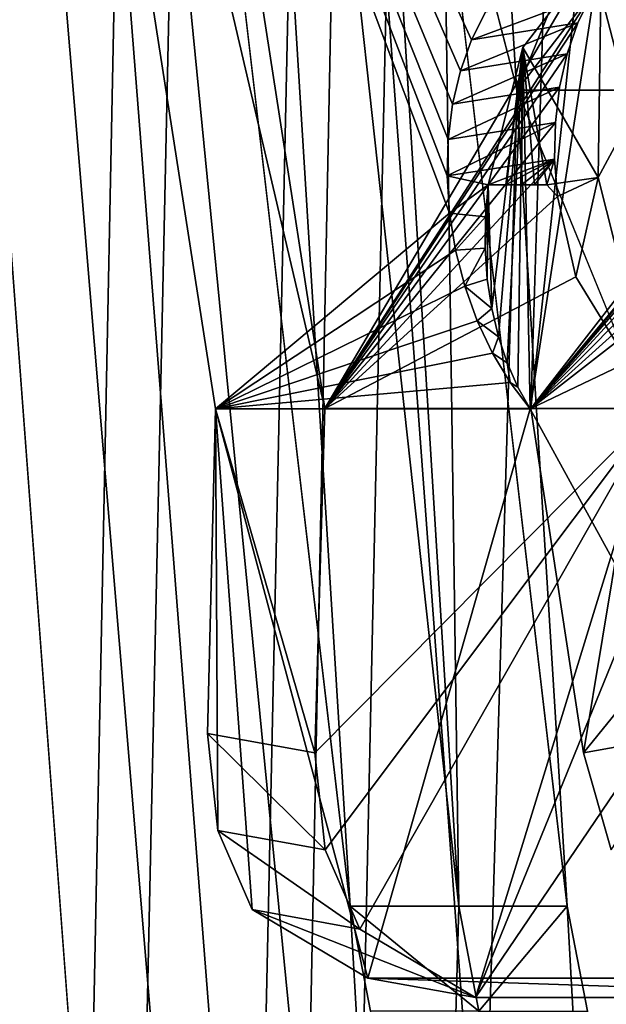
# Model space of a CAD drawing. Header units: inches. Extents: x -6.2 to 6.2, y -0.9 to 12.
# Tile 60 of 88: x -5.895 to -5.757, y 9.776 to 10.006. Entities that reach past the tile are written whole.
import ezdxf

# ---------------------------------------------------------------- set-up
doc = ezdxf.new("R2010")
doc.units = ezdxf.units.IN
doc.header["$LTSCALE"] = 67.329794
doc.header["$MEASUREMENT"] = 0
for name, color, linetype in [('1', 7, 'CONTINUOUS'), ('10', 7, 'CONTINUOUS'), ('137', 7, 'CONTINUOUS'), ('139', 7, 'CONTINUOUS'), ('147', 7, 'CONTINUOUS'), ('148', 7, 'CONTINUOUS'), ('155', 7, 'CONTINUOUS'), ('161', 7, 'CONTINUOUS'), ('162', 7, 'CONTINUOUS'), ('179', 7, 'CONTINUOUS'), ('181', 7, 'CONTINUOUS'), ('184', 7, 'CONTINUOUS'), ('186', 7, 'CONTINUOUS'), ('5', 7, 'CONTINUOUS'), ('529', 7, 'CONTINUOUS'), ('531', 7, 'CONTINUOUS'), ('534', 7, 'CONTINUOUS'), ('536', 7, 'CONTINUOUS'), ('6', 7, 'CONTINUOUS'), ('665', 7, 'CONTINUOUS'), ('667', 7, 'CONTINUOUS'), ('670', 7, 'CONTINUOUS'), ('672', 7, 'CONTINUOUS'), ('675', 7, 'CONTINUOUS'), ('676', 7, 'CONTINUOUS'), ('677', 7, 'CONTINUOUS'), ('680', 7, 'CONTINUOUS'), ('681', 7, 'CONTINUOUS'), ('683', 7, 'CONTINUOUS'), ('689', 7, 'CONTINUOUS'), ('690', 7, 'CONTINUOUS'), ('79', 7, 'CONTINUOUS'), ('80', 7, 'CONTINUOUS')]:
    doc.layers.add(name, color=color, linetype=linetype)

msp = doc.modelspace()

# ---------------------------------------------------------------- linework, layer by layer
at = {"layer": '1', "color": 252, "linetype": 'Continuous', "true_color": 0x8b959c}
for points in [[(-6.07539, 0, 6.02462), (-6.07539, 12, 6.02462), (-5.85015, 1.331, 5.79938), (-6.07539, 0, 6.02462)], [(-5.85015, 1.331, 5.79938), (-6.07539, 12, 6.02462), (-5.85015, 5.831, 5.79938), (-5.85015, 1.331, 5.79938)], [(-5.85015, 5.831, 5.79938), (-6.07539, 12, 6.02462), (-5.59224, 5.831, 5.54147), (-5.85015, 5.831, 5.79938)], [(-5.59224, 5.831, 5.54147), (-6.07539, 12, 6.02462), (-5.81721, 9.79848, 5.76644), (-5.59224, 5.831, 5.54147)], [(-5.81721, 9.79848, 5.76644), (-6.07539, 12, 6.02462), (-5.85015, 10.331, 5.79938), (-5.81721, 9.79848, 5.76644)], [(-5.81247, 9.77391, 5.7617), (-5.59224, 5.831, 5.54147), (-5.81721, 9.79848, 5.76644), (-5.81247, 9.77391, 5.7617)]]:
    msp.add_3dface(points, dxfattribs=at)
at = {"layer": '10', "color": 252, "linetype": 'Continuous', "true_color": 0x8b959c}
for points in [[(-6.05, 0, -6.05), (-6.05, 12, -6.05), (-5.82839, 1.281, -5.82839), (-6.05, 0, -6.05)], [(-5.82839, 1.281, -5.82839), (-6.05, 12, -6.05), (-5.82839, 1.931, -5.82839), (-5.82839, 1.281, -5.82839)], [(-5.82839, 1.931, -5.82839), (-6.05, 12, -6.05), (-5.82839, 5.781, -5.82839), (-5.82839, 1.931, -5.82839)], [(-5.82839, 5.781, -5.82839), (-6.05, 12, -6.05), (-5.82839, 6.431, -5.82839), (-5.82839, 5.781, -5.82839)], [(-5.82839, 6.431, -5.82839), (-6.05, 12, -6.05), (-5.75273, 8.031, -5.75273), (-5.82839, 6.431, -5.82839)], [(-6.05, 12, -6.05), (-5.82839, 10.281, -5.82839), (-5.66735, 8.10072, -5.66735), (-6.05, 12, -6.05)], [(-5.75273, 8.031, -5.75273), (-6.05, 12, -6.05), (-5.72427, 8.10072, -5.72427), (-5.75273, 8.031, -5.75273)], [(-5.72427, 8.10072, -5.72427), (-6.05, 12, -6.05), (-5.66735, 8.10072, -5.66735), (-5.72427, 8.10072, -5.72427)], [(-5.75273, 9.9895, -5.75273), (-5.82839, 10.281, -5.82839), (-5.72427, 10.05922, -5.72427), (-5.75273, 9.9895, -5.75273)], [(-5.82839, 10.281, -5.82839), (-5.75273, 9.9895, -5.75273), (-5.66735, 8.10072, -5.66735), (-5.82839, 10.281, -5.82839)]]:
    msp.add_3dface(points, dxfattribs=at)
at = {"layer": '137', "color": 252, "linetype": 'Continuous', "true_color": 0x8b959c}
for points in [[(-5.7749, 9.915, 5.82316), (-5.69723, 9.915, 5.74549), (-5.76263, 9.83434, 5.82546), (-5.7749, 9.915, 5.82316)], [(-5.76263, 9.83434, 5.82546), (-5.69723, 9.915, 5.74549), (-5.75613, 9.81166, 5.82305), (-5.76263, 9.83434, 5.82546)]]:
    msp.add_3dface(points, dxfattribs=at)
at = {"layer": '139', "color": 252, "linetype": 'Continuous', "true_color": 0x8b959c}
for points in [[(-5.69446, 10.01181, 5.76074), (-5.7749, 9.915, 5.82316), (-5.517, 10.24708, 5.62709), (-5.69446, 10.01181, 5.76074)], [(-5.517, 10.24708, 5.62709), (-5.7749, 9.915, 5.82316), (-5.76453, 10.24708, 5.87462), (-5.517, 10.24708, 5.62709)], [(-5.69887, 10.00527, 5.76394), (-5.7749, 9.915, 5.82316), (-5.69446, 10.01181, 5.76074), (-5.69887, 10.00527, 5.76394)], [(-5.70274, 9.99801, 5.76645), (-5.7749, 9.915, 5.82316), (-5.69887, 10.00527, 5.76394), (-5.70274, 9.99801, 5.76645)], [(-5.70596, 9.99017, 5.76822), (-5.7749, 9.915, 5.82316), (-5.70274, 9.99801, 5.76645), (-5.70596, 9.99017, 5.76822)], [(-5.70849, 9.98188, 5.7692), (-5.7749, 9.915, 5.82316), (-5.70596, 9.99017, 5.76822), (-5.70849, 9.98188, 5.7692)], [(-5.71025, 9.9733, 5.76937), (-5.7749, 9.915, 5.82316), (-5.70849, 9.98188, 5.7692), (-5.71025, 9.9733, 5.76937)], [(-5.71122, 9.9646, 5.76871), (-5.7749, 9.915, 5.82316), (-5.71025, 9.9733, 5.76937), (-5.71122, 9.9646, 5.76871)], [(-5.71044, 9.94578, 5.76443), (-5.7749, 9.915, 5.82316), (-5.71122, 9.9646, 5.76871), (-5.71044, 9.94578, 5.76443)], [(-5.69723, 9.915, 5.74549), (-5.7749, 9.915, 5.82316), (-5.71044, 9.94578, 5.76443), (-5.69723, 9.915, 5.74549)]]:
    msp.add_3dface(points, dxfattribs=at)
at = {"layer": '147', "color": 252, "linetype": 'Continuous', "true_color": 0x8b959c}
for points in [[(-5.7749, 9.915, 5.82316), (-5.76263, 9.83434, 5.82546), (-5.74931, 9.91493, 5.84876), (-5.7749, 9.915, 5.82316)], [(-5.76263, 9.83434, 5.82546), (-5.73745, 9.83888, 5.85064), (-5.74931, 9.91493, 5.84876), (-5.76263, 9.83434, 5.82546)]]:
    msp.add_3dface(points, dxfattribs=at)
at = {"layer": '148', "color": 252, "linetype": 'Continuous', "true_color": 0x8b959c}
msp.add_3dface([(-5.76263, 9.83434, 5.82546), (-5.75613, 9.81166, 5.82305), (-5.73745, 9.83888, 5.85064), (-5.76263, 9.83434, 5.82546)], dxfattribs=at)
at = {"layer": '155', "color": 252, "linetype": 'Continuous', "true_color": 0x8b959c}
for points in [[(-5.76453, 10.24708, 5.87462), (-5.7749, 9.915, 5.82316), (-5.73936, 10.2424, 5.89979), (-5.76453, 10.24708, 5.87462)], [(-5.7749, 9.915, 5.82316), (-5.74931, 9.91493, 5.84876), (-5.73936, 10.2424, 5.89979), (-5.7749, 9.915, 5.82316)]]:
    msp.add_3dface(points, dxfattribs=at)
at = {"layer": '161', "color": 252, "linetype": 'Continuous', "true_color": 0x8b959c}
for points in [[(-5.81247, 9.77391, 5.7617), (-5.81721, 9.79848, 5.76644), (-5.78709, 9.77391, 5.78709), (-5.81247, 9.77391, 5.7617)], [(-5.81721, 9.79848, 5.76644), (-5.79182, 9.79848, 5.79182), (-5.78709, 9.77391, 5.78709), (-5.81721, 9.79848, 5.76644)]]:
    msp.add_3dface(points, dxfattribs=at)
at = {"layer": '162', "color": 252, "linetype": 'Continuous', "true_color": 0x8b959c}
for points in [[(-5.81721, 9.79848, 5.76644), (-5.85015, 10.331, 5.79938), (-5.79182, 9.79848, 5.79182), (-5.81721, 9.79848, 5.76644)], [(-5.85015, 10.331, 5.79938), (-5.82477, 10.331, 5.82477), (-5.79182, 9.79848, 5.79182), (-5.85015, 10.331, 5.79938)]]:
    msp.add_3dface(points, dxfattribs=at)
at = {"layer": '179', "color": 252, "linetype": 'Continuous', "true_color": 0x8b959c}
for points in [[(-6.0034, 0, 6.1266), (-5.9034, 12, 6.1266), (5.9034, 12, 6.1266), (-6.0034, 0, 6.1266)], [(6.0034, 0, 6.1266), (-6.0034, 0, 6.1266), (6.0034, 12, 6.1266), (6.0034, 0, 6.1266)], [(6.0034, 12, 6.1266), (-6.0034, 0, 6.1266), (5.9034, 12, 6.1266), (6.0034, 12, 6.1266)]]:
    msp.add_3dface(points, dxfattribs=at)
at = {"layer": '181', "color": 252, "linetype": 'Continuous', "true_color": 0x8b959c}
for points in [[(-6.00984, 12, 6.06061), (-6.02462, 0, 6.07539), (-5.80301, 10.931, 5.85378), (-6.00984, 12, 6.06061)], [(-5.80301, 10.931, 5.85378), (-6.02462, 0, 6.07539), (-5.80301, 10.281, 5.85378), (-5.80301, 10.931, 5.85378)], [(-6.02462, 0, 6.07539), (-5.72735, 9.9895, 5.77812), (-5.80301, 10.281, 5.85378), (-6.02462, 0, 6.07539)], [(-5.72735, 9.9895, 5.77812), (-5.69888, 10.05922, 5.74965), (-5.80301, 10.281, 5.85378), (-5.72735, 9.9895, 5.77812)], [(-5.72735, 9.9895, 5.77812), (-6.02462, 0, 6.07539), (-5.69888, 9.91978, 5.74965), (-5.72735, 9.9895, 5.77812)], [(-6.02462, 0, 6.07539), (-5.80301, 6.431, 5.85378), (-5.69888, 9.91978, 5.74965), (-6.02462, 0, 6.07539)], [(-5.69888, 9.91978, 5.74965), (-5.80301, 6.431, 5.85378), (-5.64196, 9.91978, 5.69273), (-5.69888, 9.91978, 5.74965)], [(-5.64196, 9.91978, 5.69273), (-5.80301, 6.431, 5.85378), (-5.72735, 8.031, 5.77812), (-5.64196, 9.91978, 5.69273)]]:
    msp.add_3dface(points, dxfattribs=at)
at = {"layer": '184', "color": 252, "linetype": 'Continuous', "true_color": 0x8b959c}
for points in [[(-6.0034, 12, 6.1625), (-6.0034, 0, 6.1625), (6.0034, 0, 6.1625), (-6.0034, 12, 6.1625)], [(-5.9034, 12, 6.1625), (-6.0034, 12, 6.1625), (6.0034, 0, 6.1625), (-5.9034, 12, 6.1625)], [(5.9034, 12, 6.1625), (-5.9034, 12, 6.1625), (6.0034, 0, 6.1625), (5.9034, 12, 6.1625)]]:
    msp.add_3dface(points, dxfattribs=at)
at = {"layer": '186', "color": 252, "linetype": 'Continuous', "true_color": 0x8b959c}
for points in [[(-6.05, 0, 6.05), (-6.05, 12, 6.05), (-5.82839, 1.281, 5.82839), (-6.05, 0, 6.05)], [(-5.82839, 1.281, 5.82839), (-6.05, 12, 6.05), (-5.82839, 1.931, 5.82839), (-5.82839, 1.281, 5.82839)], [(-5.82839, 1.931, 5.82839), (-6.05, 12, 6.05), (-5.82839, 5.781, 5.82839), (-5.82839, 1.931, 5.82839)], [(-5.82839, 5.781, 5.82839), (-6.05, 12, 6.05), (-5.82839, 6.431, 5.82839), (-5.82839, 5.781, 5.82839)], [(-5.82839, 6.431, 5.82839), (-6.05, 12, 6.05), (-5.75273, 8.031, 5.75273), (-5.82839, 6.431, 5.82839)], [(-6.05, 12, 6.05), (-5.82839, 10.281, 5.82839), (-5.66735, 8.10072, 5.66735), (-6.05, 12, 6.05)], [(-5.75273, 8.031, 5.75273), (-6.05, 12, 6.05), (-5.72427, 8.10072, 5.72427), (-5.75273, 8.031, 5.75273)], [(-5.72427, 8.10072, 5.72427), (-6.05, 12, 6.05), (-5.66735, 8.10072, 5.66735), (-5.72427, 8.10072, 5.72427)], [(-5.75273, 9.9895, 5.75273), (-5.82839, 10.281, 5.82839), (-5.72427, 10.05922, 5.72427), (-5.75273, 9.9895, 5.75273)], [(-5.82839, 10.281, 5.82839), (-5.75273, 9.9895, 5.75273), (-5.66735, 8.10072, 5.66735), (-5.82839, 10.281, 5.82839)]]:
    msp.add_3dface(points, dxfattribs=at)
at = {"layer": '5', "color": 252, "linetype": 'Continuous', "true_color": 0x8b959c}
for points in [[(-6.06061, 12, -6.00984), (-6.07539, 0, -6.02462), (-5.85378, 10.931, -5.80301), (-6.06061, 12, -6.00984)], [(-5.85378, 10.931, -5.80301), (-6.07539, 0, -6.02462), (-5.85378, 10.281, -5.80301), (-5.85378, 10.931, -5.80301)], [(-6.07539, 0, -6.02462), (-5.77812, 9.9895, -5.72735), (-5.85378, 10.281, -5.80301), (-6.07539, 0, -6.02462)], [(-5.77812, 9.9895, -5.72735), (-5.74965, 10.05922, -5.69888), (-5.85378, 10.281, -5.80301), (-5.77812, 9.9895, -5.72735)], [(-5.77812, 9.9895, -5.72735), (-6.07539, 0, -6.02462), (-5.74965, 9.91978, -5.69888), (-5.77812, 9.9895, -5.72735)], [(-6.07539, 0, -6.02462), (-5.85378, 6.431, -5.80301), (-5.74965, 9.91978, -5.69888), (-6.07539, 0, -6.02462)], [(-5.74965, 9.91978, -5.69888), (-5.85378, 6.431, -5.80301), (-5.69273, 9.91978, -5.64196), (-5.74965, 9.91978, -5.69888)], [(-5.69273, 9.91978, -5.64196), (-5.85378, 6.431, -5.80301), (-5.77812, 8.031, -5.72735), (-5.69273, 9.91978, -5.64196)], [(-5.74965, 8.10072, -5.69888), (-5.69273, 9.91978, -5.64196), (-5.77812, 8.031, -5.72735), (-5.74965, 8.10072, -5.69888)]]:
    msp.add_3dface(points, dxfattribs=at)
at = {"layer": '529', "color": 252, "linetype": 'Continuous', "true_color": 0x8b959c}
for points in [[(-6.02462, 0, -6.07539), (-6.02462, 12, -6.07539), (-5.79938, 1.331, -5.85015), (-6.02462, 0, -6.07539)], [(-5.79938, 1.331, -5.85015), (-6.02462, 12, -6.07539), (-5.79938, 5.831, -5.85015), (-5.79938, 1.331, -5.85015)], [(-5.79938, 5.831, -5.85015), (-6.02462, 12, -6.07539), (-5.54147, 5.831, -5.59224), (-5.79938, 5.831, -5.85015)], [(-5.54147, 5.831, -5.59224), (-6.02462, 12, -6.07539), (-5.76644, 9.79848, -5.81721), (-5.54147, 5.831, -5.59224)], [(-5.76644, 9.79848, -5.81721), (-6.02462, 12, -6.07539), (-5.79938, 10.331, -5.85015), (-5.76644, 9.79848, -5.81721)], [(-5.7617, 9.77391, -5.81247), (-5.54147, 5.831, -5.59224), (-5.76644, 9.79848, -5.81721), (-5.7617, 9.77391, -5.81247)]]:
    msp.add_3dface(points, dxfattribs=at)
at = {"layer": '531', "color": 252, "linetype": 'Continuous', "true_color": 0x8b959c}
for points in [[(-6.0034, 0, -6.1266), (6.0034, 0, -6.1266), (-6.0034, 12, -6.1266), (-6.0034, 0, -6.1266)], [(-6.0034, 12, -6.1266), (6.0034, 0, -6.1266), (-5.9034, 12, -6.1266), (-6.0034, 12, -6.1266)], [(6.0034, 0, -6.1266), (5.9034, 12, -6.1266), (-5.9034, 12, -6.1266), (6.0034, 0, -6.1266)]]:
    msp.add_3dface(points, dxfattribs=at)
at = {"layer": '534', "color": 252, "linetype": 'Continuous', "true_color": 0x8b959c}
for points in [[(-6.03522, 12, -6.03522), (-6.05, 0, -6.05), (-5.82477, 10.331, -5.82477), (-6.03522, 12, -6.03522)], [(-5.82477, 5.831, -5.82477), (-5.56685, 5.831, -5.56685), (-5.41297, 11.12, -5.41297), (-5.82477, 5.831, -5.82477)], [(-5.82477, 5.831, -5.82477), (-5.41297, 11.12, -5.41297), (-5.5998, 9.79848, -5.5998), (-5.82477, 5.831, -5.82477)], [(-5.82477, 10.331, -5.82477), (-6.05, 0, -6.05), (-5.79182, 9.79848, -5.79182), (-5.82477, 10.331, -5.82477)], [(-5.79182, 9.79848, -5.79182), (-6.05, 0, -6.05), (-5.78709, 9.77391, -5.78709), (-5.79182, 9.79848, -5.79182)], [(-5.60453, 9.77391, -5.60453), (-5.82477, 5.831, -5.82477), (-5.5998, 9.79848, -5.5998), (-5.60453, 9.77391, -5.60453)]]:
    msp.add_3dface(points, dxfattribs=at)
at = {"layer": '536', "color": 252, "linetype": 'Continuous', "true_color": 0x8b959c}
for points in [[(6.0034, 12, -6.1625), (6.0034, 0, -6.1625), (-6.0034, 0, -6.1625), (6.0034, 12, -6.1625)], [(5.9034, 12, -6.1625), (6.0034, 12, -6.1625), (-6.0034, 0, -6.1625), (5.9034, 12, -6.1625)], [(-5.9034, 12, -6.1625), (5.9034, 12, -6.1625), (-6.0034, 0, -6.1625), (-5.9034, 12, -6.1625)]]:
    msp.add_3dface(points, dxfattribs=at)
at = {"layer": '6', "color": 252, "linetype": 'Continuous', "true_color": 0x8b959c}
for points in [[(-6.03522, 12, 6.03522), (-6.05, 0, 6.05), (-5.82477, 10.331, 5.82477), (-6.03522, 12, 6.03522)], [(-5.82477, 5.831, 5.82477), (-5.56685, 5.831, 5.56685), (-5.41297, 11.12, 5.41297), (-5.82477, 5.831, 5.82477)], [(-5.82477, 5.831, 5.82477), (-5.41297, 11.12, 5.41297), (-5.5998, 9.79848, 5.5998), (-5.82477, 5.831, 5.82477)], [(-5.82477, 10.331, 5.82477), (-6.05, 0, 6.05), (-5.79182, 9.79848, 5.79182), (-5.82477, 10.331, 5.82477)], [(-5.79182, 9.79848, 5.79182), (-6.05, 0, 6.05), (-5.78709, 9.77391, 5.78709), (-5.79182, 9.79848, 5.79182)], [(-5.60453, 9.77391, 5.60453), (-5.82477, 5.831, 5.82477), (-5.5998, 9.79848, 5.5998), (-5.60453, 9.77391, 5.60453)]]:
    msp.add_3dface(points, dxfattribs=at)
at = {"layer": '665', "color": 252, "linetype": 'Continuous', "true_color": 0x8b959c}
for points in [[(-5.68908, 10.01984, -5.65976), (-5.69439, 9.915, -5.64613), (-5.78789, 9.77712, -5.71472), (-5.68908, 10.01984, -5.65976)], [(-5.74549, 9.915, -5.69723), (-5.68908, 10.01984, -5.65976), (-5.78789, 9.77712, -5.71472), (-5.74549, 9.915, -5.69723)], [(-5.75918, 9.96904, -5.72069), (-5.73185, 10.01984, -5.70253), (-5.74549, 9.915, -5.69723), (-5.75918, 9.96904, -5.72069)], [(-5.82316, 9.915, -5.7749), (-5.74549, 9.915, -5.69723), (-5.82546, 9.83434, -5.76263), (-5.82316, 9.915, -5.7749)], [(-5.82546, 9.83434, -5.76263), (-5.74549, 9.915, -5.69723), (-5.82305, 9.81166, -5.75613), (-5.82546, 9.83434, -5.76263)], [(-5.82305, 9.81166, -5.75613), (-5.74549, 9.915, -5.69723), (-5.81499, 9.79312, -5.74471), (-5.82305, 9.81166, -5.75613)], [(-5.81499, 9.79312, -5.74471), (-5.74549, 9.915, -5.69723), (-5.78789, 9.77712, -5.71472), (-5.81499, 9.79312, -5.74471)], [(-5.78789, 9.77712, -5.71472), (-5.69439, 9.915, -5.64613), (-5.6769, 9.77712, -5.60373), (-5.78789, 9.77712, -5.71472)]]:
    msp.add_3dface(points, dxfattribs=at)
at = {"layer": '667', "color": 252, "linetype": 'Continuous', "true_color": 0x8b959c}
for points in [[(-5.62709, 10.24708, -5.517), (-5.82316, 9.915, -5.7749), (-5.87462, 10.24708, -5.76453), (-5.62709, 10.24708, -5.517)], [(-5.76074, 10.01181, -5.69446), (-5.82316, 9.915, -5.7749), (-5.62709, 10.24708, -5.517), (-5.76074, 10.01181, -5.69446)], [(-5.76394, 10.00527, -5.69887), (-5.82316, 9.915, -5.7749), (-5.76074, 10.01181, -5.69446), (-5.76394, 10.00527, -5.69887)], [(-5.76645, 9.99801, -5.70274), (-5.82316, 9.915, -5.7749), (-5.76394, 10.00527, -5.69887), (-5.76645, 9.99801, -5.70274)], [(-5.76822, 9.99017, -5.70596), (-5.82316, 9.915, -5.7749), (-5.76645, 9.99801, -5.70274), (-5.76822, 9.99017, -5.70596)], [(-5.7692, 9.98188, -5.70849), (-5.82316, 9.915, -5.7749), (-5.76822, 9.99017, -5.70596), (-5.7692, 9.98188, -5.70849)], [(-5.76937, 9.9733, -5.71025), (-5.82316, 9.915, -5.7749), (-5.7692, 9.98188, -5.70849), (-5.76937, 9.9733, -5.71025)], [(-5.76871, 9.9646, -5.71122), (-5.82316, 9.915, -5.7749), (-5.76937, 9.9733, -5.71025), (-5.76871, 9.9646, -5.71122)], [(-5.76443, 9.94578, -5.71044), (-5.82316, 9.915, -5.7749), (-5.76871, 9.9646, -5.71122), (-5.76443, 9.94578, -5.71044)], [(-5.74549, 9.915, -5.69723), (-5.82316, 9.915, -5.7749), (-5.76443, 9.94578, -5.71044), (-5.74549, 9.915, -5.69723)]]:
    msp.add_3dface(points, dxfattribs=at)
at = {"layer": '670', "color": 252, "linetype": 'Continuous', "true_color": 0x8b959c}
for points in [[(-5.75842, 10.02335, -5.67855), (-5.70208, 9.78167, -5.57855), (-5.73495, 10.03213, -5.65667), (-5.75842, 10.02335, -5.67855)], [(-5.77684, 9.99946, -5.69266), (-5.77507, 9.91493, -5.67561), (-5.75842, 10.02335, -5.67855), (-5.77684, 9.99946, -5.69266)], [(-5.77507, 9.91493, -5.67561), (-5.70208, 9.78167, -5.57855), (-5.75842, 10.02335, -5.67855), (-5.77507, 9.91493, -5.67561)], [(-5.78495, 9.9673, -5.69496), (-5.7841, 9.93835, -5.68888), (-5.77684, 9.99946, -5.69266), (-5.78495, 9.9673, -5.69496)], [(-5.7841, 9.93835, -5.68888), (-5.78254, 9.93176, -5.68613), (-5.77684, 9.99946, -5.69266), (-5.7841, 9.93835, -5.68888)], [(-5.78254, 9.93176, -5.68613), (-5.78049, 9.92563, -5.68297), (-5.77684, 9.99946, -5.69266), (-5.78254, 9.93176, -5.68613)], [(-5.78049, 9.92563, -5.68297), (-5.77798, 9.91999, -5.67944), (-5.77684, 9.99946, -5.69266), (-5.78049, 9.92563, -5.68297)], [(-5.77798, 9.91999, -5.67944), (-5.77507, 9.91493, -5.67561), (-5.77684, 9.99946, -5.69266), (-5.77798, 9.91999, -5.67944)], [(-5.78564, 9.95248, -5.69296), (-5.78514, 9.94528, -5.69117), (-5.78495, 9.9673, -5.69496), (-5.78564, 9.95248, -5.69296)], [(-5.78558, 9.95985, -5.69424), (-5.78564, 9.95248, -5.69296), (-5.78495, 9.9673, -5.69496), (-5.78558, 9.95985, -5.69424)], [(-5.78514, 9.94528, -5.69117), (-5.7841, 9.93835, -5.68888), (-5.78495, 9.9673, -5.69496), (-5.78514, 9.94528, -5.69117)], [(-5.85064, 9.83888, -5.73745), (-5.84823, 9.81621, -5.73095), (-5.84876, 9.91493, -5.74931), (-5.85064, 9.83888, -5.73745)], [(-5.84017, 9.79767, -5.71953), (-5.81307, 9.78167, -5.68954), (-5.84876, 9.91493, -5.74931), (-5.84017, 9.79767, -5.71953)], [(-5.84876, 9.91493, -5.74931), (-5.81307, 9.78167, -5.68954), (-5.77507, 9.91493, -5.67561), (-5.84876, 9.91493, -5.74931)], [(-5.84823, 9.81621, -5.73095), (-5.84017, 9.79767, -5.71953), (-5.84876, 9.91493, -5.74931), (-5.84823, 9.81621, -5.73095)], [(-5.81307, 9.78167, -5.68954), (-5.70208, 9.78167, -5.57855), (-5.77507, 9.91493, -5.67561), (-5.81307, 9.78167, -5.68954)]]:
    msp.add_3dface(points, dxfattribs=at)
at = {"layer": '672', "color": 252, "linetype": 'Continuous', "true_color": 0x8b959c}
for points in [[(-5.89979, 10.2424, -5.73936), (-5.84876, 9.91493, -5.74931), (-5.79397, 9.9607, -5.686), (-5.89979, 10.2424, -5.73936)], [(-5.89979, 10.2424, -5.73936), (-5.64231, 9.91493, -5.54286), (-5.65225, 10.2424, -5.49183), (-5.89979, 10.2424, -5.73936)], [(-5.64231, 9.91493, -5.54286), (-5.89979, 10.2424, -5.73936), (-5.72278, 10.00772, -5.60605), (-5.64231, 9.91493, -5.54286)], [(-5.78557, 10.00772, -5.66884), (-5.89979, 10.2424, -5.73936), (-5.78883, 10.00124, -5.67331), (-5.78557, 10.00772, -5.66884)], [(-5.78883, 10.00124, -5.67331), (-5.89979, 10.2424, -5.73936), (-5.79141, 9.99404, -5.67723), (-5.78883, 10.00124, -5.67331)], [(-5.79141, 9.99404, -5.67723), (-5.89979, 10.2424, -5.73936), (-5.79326, 9.98623, -5.68053), (-5.79141, 9.99404, -5.67723)], [(-5.79326, 9.98623, -5.68053), (-5.89979, 10.2424, -5.73936), (-5.79431, 9.97797, -5.68312), (-5.79326, 9.98623, -5.68053)], [(-5.79431, 9.97797, -5.68312), (-5.89979, 10.2424, -5.73936), (-5.79455, 9.9694, -5.68496), (-5.79431, 9.97797, -5.68312)], [(-5.79455, 9.9694, -5.68496), (-5.89979, 10.2424, -5.73936), (-5.79397, 9.9607, -5.686), (-5.79455, 9.9694, -5.68496)], [(-5.79397, 9.9607, -5.686), (-5.84876, 9.91493, -5.74931), (-5.79258, 9.95203, -5.68622), (-5.79397, 9.9607, -5.686)], [(-5.79258, 9.95203, -5.68622), (-5.84876, 9.91493, -5.74931), (-5.7904, 9.94358, -5.68562), (-5.79258, 9.95203, -5.68622)], [(-5.7904, 9.94358, -5.68562), (-5.84876, 9.91493, -5.74931), (-5.7875, 9.9355, -5.68421), (-5.7904, 9.94358, -5.68562)], [(-5.7875, 9.9355, -5.68421), (-5.84876, 9.91493, -5.74931), (-5.78392, 9.92794, -5.68204), (-5.7875, 9.9355, -5.68421)], [(-5.78392, 9.92794, -5.68204), (-5.84876, 9.91493, -5.74931), (-5.77975, 9.92105, -5.67915), (-5.78392, 9.92794, -5.68204)], [(-5.84876, 9.91493, -5.74931), (-5.77507, 9.91493, -5.67561), (-5.77975, 9.92105, -5.67915), (-5.84876, 9.91493, -5.74931)]]:
    msp.add_3dface(points, dxfattribs=at)
at = {"layer": '675', "color": 252, "linetype": 'Continuous', "true_color": 0x8b959c}
for points in [[(-5.82546, 9.83434, -5.76263), (-5.85064, 9.83888, -5.73745), (-5.84876, 9.91493, -5.74931), (-5.82546, 9.83434, -5.76263)], [(-5.82316, 9.915, -5.7749), (-5.82546, 9.83434, -5.76263), (-5.84876, 9.91493, -5.74931), (-5.82316, 9.915, -5.7749)]]:
    msp.add_3dface(points, dxfattribs=at)
at = {"layer": '676', "color": 252, "linetype": 'Continuous', "true_color": 0x8b959c}
for points in [[(-5.82546, 9.83434, -5.76263), (-5.82305, 9.81166, -5.75613), (-5.85064, 9.83888, -5.73745), (-5.82546, 9.83434, -5.76263)], [(-5.82305, 9.81166, -5.75613), (-5.84823, 9.81621, -5.73095), (-5.85064, 9.83888, -5.73745), (-5.82305, 9.81166, -5.75613)], [(-5.82305, 9.81166, -5.75613), (-5.81499, 9.79312, -5.74471), (-5.84823, 9.81621, -5.73095), (-5.82305, 9.81166, -5.75613)], [(-5.81499, 9.79312, -5.74471), (-5.84017, 9.79767, -5.71953), (-5.84823, 9.81621, -5.73095), (-5.81499, 9.79312, -5.74471)], [(-5.81499, 9.79312, -5.74471), (-5.78789, 9.77712, -5.71472), (-5.84017, 9.79767, -5.71953), (-5.81499, 9.79312, -5.74471)], [(-5.78789, 9.77712, -5.71472), (-5.81307, 9.78167, -5.68954), (-5.84017, 9.79767, -5.71953), (-5.78789, 9.77712, -5.71472)]]:
    msp.add_3dface(points, dxfattribs=at)
at = {"layer": '677', "color": 252, "linetype": 'Continuous', "true_color": 0x8b959c}
for points in [[(-5.78789, 9.77712, -5.71472), (-5.6769, 9.77712, -5.60373), (-5.81307, 9.78167, -5.68954), (-5.78789, 9.77712, -5.71472)], [(-5.6769, 9.77712, -5.60373), (-5.70208, 9.78167, -5.57855), (-5.81307, 9.78167, -5.68954), (-5.6769, 9.77712, -5.60373)]]:
    msp.add_3dface(points, dxfattribs=at)
at = {"layer": '680', "color": 252, "linetype": 'Continuous', "true_color": 0x8b959c}
for points in [[(-5.75918, 9.96904, -5.72069), (-5.77684, 9.99946, -5.69266), (-5.75842, 10.02335, -5.67855), (-5.75918, 9.96904, -5.72069)], [(-5.73185, 10.01984, -5.70253), (-5.75918, 9.96904, -5.72069), (-5.75842, 10.02335, -5.67855), (-5.73185, 10.01984, -5.70253)], [(-5.78495, 9.9673, -5.69496), (-5.77684, 9.99946, -5.69266), (-5.78082, 9.9673, -5.69914), (-5.78495, 9.9673, -5.69496)], [(-5.78082, 9.9673, -5.69914), (-5.77684, 9.99946, -5.69266), (-5.77712, 9.9673, -5.70286), (-5.78082, 9.9673, -5.69914)], [(-5.77712, 9.9673, -5.70286), (-5.77684, 9.99946, -5.69266), (-5.77409, 9.9673, -5.70591), (-5.77712, 9.9673, -5.70286)], [(-5.77684, 9.99946, -5.69266), (-5.75918, 9.96904, -5.72069), (-5.77122, 9.96732, -5.70879), (-5.77684, 9.99946, -5.69266)], [(-5.77409, 9.9673, -5.70591), (-5.77684, 9.99946, -5.69266), (-5.77122, 9.96732, -5.70879), (-5.77409, 9.9673, -5.70591)], [(-5.75918, 9.96904, -5.72069), (-5.76871, 9.9646, -5.71122), (-5.77122, 9.96732, -5.70879), (-5.75918, 9.96904, -5.72069)], [(-5.75918, 9.96904, -5.72069), (-5.76443, 9.94578, -5.71044), (-5.76871, 9.9646, -5.71122), (-5.75918, 9.96904, -5.72069)], [(-5.75918, 9.96904, -5.72069), (-5.74549, 9.915, -5.69723), (-5.76443, 9.94578, -5.71044), (-5.75918, 9.96904, -5.72069)]]:
    msp.add_3dface(points, dxfattribs=at)
at = {"layer": '681', "color": 252, "linetype": 'Continuous', "true_color": 0x8b959c}
for points in [[(-5.76394, 10.00527, -5.69887), (-5.76074, 10.01181, -5.69446), (-5.78883, 10.00124, -5.67331), (-5.76394, 10.00527, -5.69887)], [(-5.76074, 10.01181, -5.69446), (-5.78557, 10.00772, -5.66884), (-5.78883, 10.00124, -5.67331), (-5.76074, 10.01181, -5.69446)], [(-5.76645, 9.99801, -5.70274), (-5.76394, 10.00527, -5.69887), (-5.79141, 9.99404, -5.67723), (-5.76645, 9.99801, -5.70274)], [(-5.76394, 10.00527, -5.69887), (-5.78883, 10.00124, -5.67331), (-5.79141, 9.99404, -5.67723), (-5.76394, 10.00527, -5.69887)], [(-5.76822, 9.99017, -5.70596), (-5.76645, 9.99801, -5.70274), (-5.79326, 9.98623, -5.68053), (-5.76822, 9.99017, -5.70596)], [(-5.76645, 9.99801, -5.70274), (-5.79141, 9.99404, -5.67723), (-5.79326, 9.98623, -5.68053), (-5.76645, 9.99801, -5.70274)], [(-5.7692, 9.98188, -5.70849), (-5.76822, 9.99017, -5.70596), (-5.79431, 9.97797, -5.68312), (-5.7692, 9.98188, -5.70849)], [(-5.76822, 9.99017, -5.70596), (-5.79326, 9.98623, -5.68053), (-5.79431, 9.97797, -5.68312), (-5.76822, 9.99017, -5.70596)], [(-5.76937, 9.9733, -5.71025), (-5.7692, 9.98188, -5.70849), (-5.79455, 9.9694, -5.68496), (-5.76937, 9.9733, -5.71025)], [(-5.7692, 9.98188, -5.70849), (-5.79431, 9.97797, -5.68312), (-5.79455, 9.9694, -5.68496), (-5.7692, 9.98188, -5.70849)], [(-5.78495, 9.9673, -5.69496), (-5.76937, 9.9733, -5.71025), (-5.79455, 9.9694, -5.68496), (-5.78495, 9.9673, -5.69496)], [(-5.76937, 9.9733, -5.71025), (-5.78495, 9.9673, -5.69496), (-5.78082, 9.9673, -5.69914), (-5.76937, 9.9733, -5.71025)], [(-5.76937, 9.9733, -5.71025), (-5.78082, 9.9673, -5.69914), (-5.77712, 9.9673, -5.70286), (-5.76937, 9.9733, -5.71025)], [(-5.76937, 9.9733, -5.71025), (-5.77712, 9.9673, -5.70286), (-5.77409, 9.9673, -5.70591), (-5.76937, 9.9733, -5.71025)], [(-5.76937, 9.9733, -5.71025), (-5.77409, 9.9673, -5.70591), (-5.77122, 9.96732, -5.70879), (-5.76937, 9.9733, -5.71025)], [(-5.76871, 9.9646, -5.71122), (-5.76937, 9.9733, -5.71025), (-5.77122, 9.96732, -5.70879), (-5.76871, 9.9646, -5.71122)], [(-5.78495, 9.9673, -5.69496), (-5.79455, 9.9694, -5.68496), (-5.79397, 9.9607, -5.686), (-5.78495, 9.9673, -5.69496)], [(-5.78558, 9.95985, -5.69424), (-5.78495, 9.9673, -5.69496), (-5.79397, 9.9607, -5.686), (-5.78558, 9.95985, -5.69424)], [(-5.78558, 9.95985, -5.69424), (-5.79397, 9.9607, -5.686), (-5.79258, 9.95203, -5.68622), (-5.78558, 9.95985, -5.69424)], [(-5.78564, 9.95248, -5.69296), (-5.78558, 9.95985, -5.69424), (-5.79258, 9.95203, -5.68622), (-5.78564, 9.95248, -5.69296)], [(-5.78564, 9.95248, -5.69296), (-5.79258, 9.95203, -5.68622), (-5.7904, 9.94358, -5.68562), (-5.78564, 9.95248, -5.69296)], [(-5.78514, 9.94528, -5.69117), (-5.78564, 9.95248, -5.69296), (-5.7904, 9.94358, -5.68562), (-5.78514, 9.94528, -5.69117)], [(-5.7841, 9.93835, -5.68888), (-5.78514, 9.94528, -5.69117), (-5.7904, 9.94358, -5.68562), (-5.7841, 9.93835, -5.68888)], [(-5.7841, 9.93835, -5.68888), (-5.7904, 9.94358, -5.68562), (-5.7875, 9.9355, -5.68421), (-5.7841, 9.93835, -5.68888)], [(-5.78254, 9.93176, -5.68613), (-5.7841, 9.93835, -5.68888), (-5.7875, 9.9355, -5.68421), (-5.78254, 9.93176, -5.68613)], [(-5.78254, 9.93176, -5.68613), (-5.7875, 9.9355, -5.68421), (-5.78392, 9.92794, -5.68204), (-5.78254, 9.93176, -5.68613)], [(-5.78049, 9.92563, -5.68297), (-5.78254, 9.93176, -5.68613), (-5.78392, 9.92794, -5.68204), (-5.78049, 9.92563, -5.68297)], [(-5.78049, 9.92563, -5.68297), (-5.78392, 9.92794, -5.68204), (-5.77975, 9.92105, -5.67915), (-5.78049, 9.92563, -5.68297)], [(-5.77798, 9.91999, -5.67944), (-5.78049, 9.92563, -5.68297), (-5.77975, 9.92105, -5.67915), (-5.77798, 9.91999, -5.67944)], [(-5.77507, 9.91493, -5.67561), (-5.77798, 9.91999, -5.67944), (-5.77975, 9.92105, -5.67915), (-5.77507, 9.91493, -5.67561)]]:
    msp.add_3dface(points, dxfattribs=at)
at = {"layer": '683', "color": 252, "linetype": 'Continuous', "true_color": 0x8b959c}
for points in [[(-5.87462, 10.24708, -5.76453), (-5.82316, 9.915, -5.7749), (-5.89979, 10.2424, -5.73936), (-5.87462, 10.24708, -5.76453)], [(-5.82316, 9.915, -5.7749), (-5.84876, 9.91493, -5.74931), (-5.89979, 10.2424, -5.73936), (-5.82316, 9.915, -5.7749)]]:
    msp.add_3dface(points, dxfattribs=at)
at = {"layer": '689', "color": 252, "linetype": 'Continuous', "true_color": 0x8b959c}
for points in [[(-5.76644, 9.79848, -5.81721), (-5.79182, 9.79848, -5.79182), (-5.78709, 9.77391, -5.78709), (-5.76644, 9.79848, -5.81721)], [(-5.7617, 9.77391, -5.81247), (-5.76644, 9.79848, -5.81721), (-5.78709, 9.77391, -5.78709), (-5.7617, 9.77391, -5.81247)]]:
    msp.add_3dface(points, dxfattribs=at)
at = {"layer": '690', "color": 252, "linetype": 'Continuous', "true_color": 0x8b959c}
for points in [[(-5.79938, 10.331, -5.85015), (-5.82477, 10.331, -5.82477), (-5.79182, 9.79848, -5.79182), (-5.79938, 10.331, -5.85015)], [(-5.76644, 9.79848, -5.81721), (-5.79938, 10.331, -5.85015), (-5.79182, 9.79848, -5.79182), (-5.76644, 9.79848, -5.81721)]]:
    msp.add_3dface(points, dxfattribs=at)
at = {"layer": '79', "color": 252, "linetype": 'Continuous', "true_color": 0x8b959c}
msp.add_3dface([(-5.77812, 9.9895, -5.72735), (-5.74965, 9.91978, -5.69888), (-5.75273, 9.9895, -5.75273), (-5.77812, 9.9895, -5.72735)], dxfattribs=at)
at = {"layer": '80', "color": 252, "linetype": 'Continuous', "true_color": 0x8b959c}
for points in [[(-5.74965, 10.05922, -5.69888), (-5.77812, 9.9895, -5.72735), (-5.72427, 10.05922, -5.72427), (-5.74965, 10.05922, -5.69888)], [(-5.77812, 9.9895, -5.72735), (-5.75273, 9.9895, -5.75273), (-5.72427, 10.05922, -5.72427), (-5.77812, 9.9895, -5.72735)]]:
    msp.add_3dface(points, dxfattribs=at)

doc.saveas('drawing.dxf')
